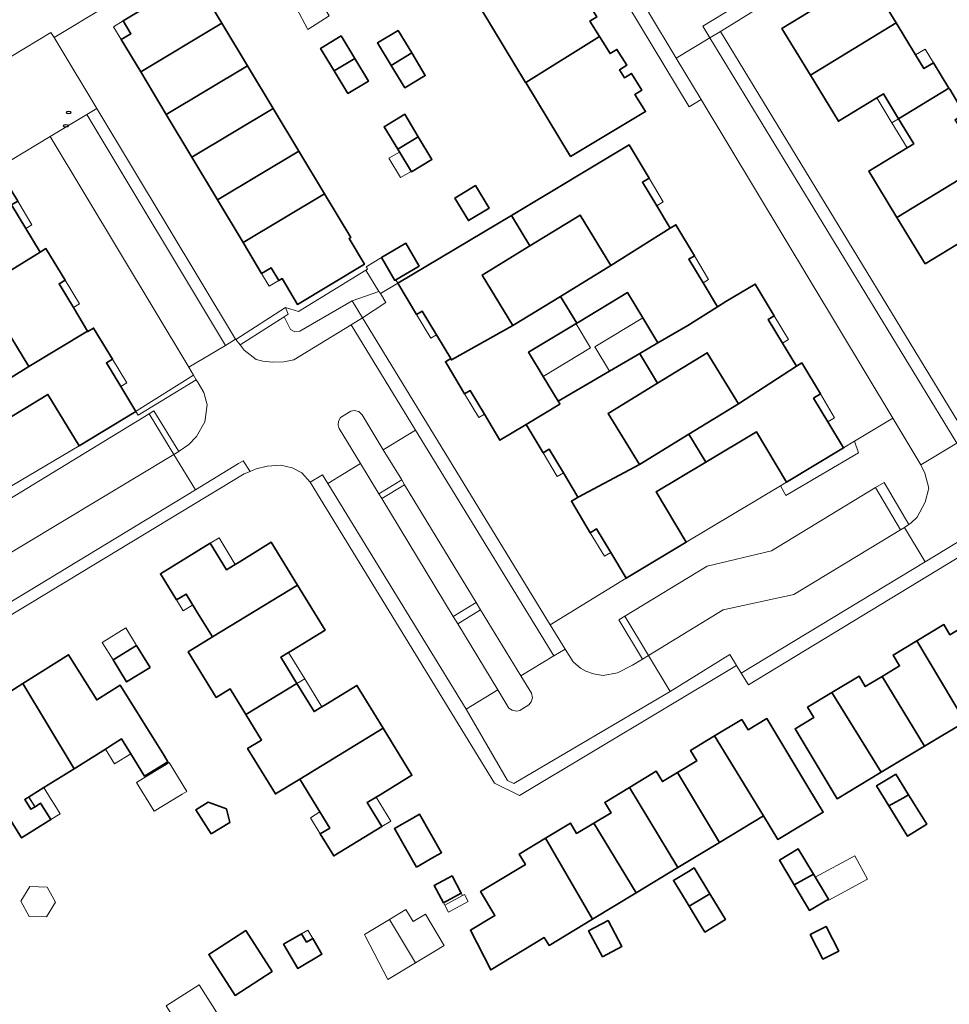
# Model space of a CAD drawing. Extents: x 147051 to 149075, y 463071 to 465537.
# Tile 29 of 229: x 147567 to 147668, y 463888 to 463994. Entities that reach past the tile are written whole.
import ezdxf

# ---------------------------------------------------------------- set-up
doc = ezdxf.new("R2010")
doc.units = 0
doc.header["$LTSCALE"] = 0.5
doc.layers.get('0').update_dxf_attribs({"linetype": 'CONTINUOUS'})
for name, color, linetype, lineweight in [('B-PV-GR-BEPLANTING_CULTUUR_BODEMBEDEKKER-GV', 252, 'CONTINUOUS', 18), ('B-PV-GR-BEPLANTING_CULTUUR_HEESTERS-GV', 252, 'CONTINUOUS', 18), ('B-PV-GR-GROENVOORZIENING-GV', 252, 'CONTINUOUS', 18), ('B-PV-IE-MEUBILAIR-S', 252, 'CONTINUOUS', 25), ('B-PV-IE-TERREINAFSCHEIDING_KUNSTMATIG_HEKWERK-G', 252, 'CONTINUOUS', 18), ('B-PV-OG-BEBOUWING-GV', 6, 'CONTINUOUS', 35), ('B-PV-OG-BEBOUWING_LUIFEL-GV', 6, 'CONTINUOUS', 18), ('B-PV-OG-TERREIN_ERF-GV', 252, 'CONTINUOUS', 18), ('B-PV-VH-OPENVERHARDING_BETONSTRAATSTEEN-GV', 252, 'CONTINUOUS', 18), ('B-PV-VH-OPENVERHARDING_SIERBESTRATING-GV', 252, 'CONTINUOUS', 18), ('B-PV-VH-OPENVERHARDING_STRAATBAKSTEEN-GV', 252, 'CONTINUOUS', 18), ('B-PV-VH-OPENVERHARDING_TEGEL-GV', 252, 'CONTINUOUS', 18), ('N-PV-OG-BEBOUWING-GV', 6, 'CONTINUOUS', 25)]:
    doc.layers.add(name, color=color, linetype=linetype, lineweight=lineweight)

# ---------------------------------------------------------------- blocks, each defined once
blk = doc.blocks.new('SIE-MEUBILAIR_PUT-SO')
blk.add_ellipse((0, 0), major_axis=(1.25, 0), ratio=0.54)

msp = doc.modelspace()

# ---------------------------------------------------------------- linework, layer by layer
at = {"layer": 'B-PV-GR-BEPLANTING_CULTUUR_BODEMBEDEKKER-GV', "flags": 128}
for points in [[(147573.88, 463948.527), (147562.919, 463942.055), (147557.182, 463938.578), (147556.53, 463938.182), (147557.143, 463937.161), (147581.448, 463951.982), (147581.947, 463952.286), (147584.639, 463947.908), (147584.685, 463947.936), (147585.728, 463948.645), (147586.541, 463949.512), (147587.452, 463951.121), (147587.714, 463952.953), (147587.358, 463954.272), (147586.738, 463955.294), (147586.529, 463955.639), (147580.241, 463951.828), (147579.988, 463952.23)], [(147586.226, 463956.139), (147580.137, 463952.32), (147579.988, 463952.23), (147580.241, 463951.828), (147586.529, 463955.639)], [(147606.221, 463943.337), (147608.683, 463944.834), (147606.699, 463948.099), (147604.408, 463951.868), (147604.063, 463952.231), (147603.559, 463952.312), (147603.18, 463952.266), (147602.09, 463951.589), (147601.861, 463951.187), (147601.815, 463950.763), (147601.945, 463950.382), (147604.238, 463946.605)], [(147608.992, 463944.326), (147606.529, 463942.829), (147614.248, 463930.114), (147616.712, 463931.624)], [(147621.418, 463919.983), (147622.404, 463920.579), (147622.657, 463920.901), (147622.783, 463921.348), (147622.668, 463921.842), (147621.529, 463923.698), (147621.521, 463923.712), (147617.199, 463930.823), (147614.734, 463929.313), (147619.053, 463922.198), (147620.225, 463920.235), (147620.615, 463920.005), (147621.12, 463919.891)]]:
    msp.add_lwpolyline(points, close=True, dxfattribs=at)
at = {"layer": 'B-PV-GR-BEPLANTING_CULTUUR_HEESTERS-GV', "flags": 128}
for points in [[(147570.8, 464001.746), (147564.677, 463998.115), (147564.083, 463997.682), (147562.811, 463996.694), (147562.835, 463996.655), (147565.054, 463992.969), (147566.484, 463990.633), (147566.573, 463990.487), (147570.841, 463993.091), (147571.196, 463992.536), (147576.709, 463995.853), (147574.874, 463999.229), (147572.793, 464002.541), (147572.616, 464002.823)], [(147607.961, 463966.356), (147606.518, 463968.825), (147604.842, 463967.819), (147604.943, 463967.674), (147605.004, 463967.565), (147604.816, 463967.451), (147606.208, 463965.17), (147606.41, 463964.942), (147608.275, 463966.056), (147608.064, 463966.417)], [(147597.549, 463963.016), (147596.164, 463963.423), (147596.45, 463962.712), (147596.012, 463962.438), (147596.684, 463961.045), (147597.174, 463960.799), (147597.684, 463960.884), (147603.332, 463964.158), (147606.208, 463965.17), (147604.816, 463967.451)], [(147606.208, 463965.17), (147603.332, 463964.158), (147604.442, 463962.316), (147606.987, 463963.978), (147606.41, 463964.942)], [(147597.684, 463960.884), (147597.174, 463960.799), (147596.684, 463961.045), (147596.012, 463962.438), (147591.243, 463959.412), (147591.689, 463958.841), (147592.985, 463957.835), (147593.707, 463957.631), (147594.729, 463957.527), (147595.968, 463957.562), (147597.059, 463957.793), (147603.228, 463961.572), (147604.442, 463962.316), (147603.332, 463964.158)], [(147634.661, 463925.527), (147632.097, 463929.757), (147632.735, 463930.143), (147641.642, 463935.541), (147648.564, 463937.199), (147659.801, 463944.009), (147660.713, 463944.561), (147663.377, 463940.027), (147663.643, 463940.202), (147664.288, 463940.83), (147665.131, 463942.456), (147665.553, 463943.962), (147665.123, 463945.583), (147664.686, 463946.482), (147661.663, 463951.502), (147657.537, 463949.016), (147657.952, 463947.771), (147650.13, 463943.158), (147649.531, 463944.219), (147639.384, 463938.118), (147632.9, 463934.242), (147624.714, 463929.228), (147626.323, 463926.602), (147627.18, 463925.238), (147627.983, 463924.527), (147628.545, 463924.217), (147629.359, 463923.919), (147630.428, 463923.743), (147631.961, 463924.053), (147633.567, 463924.867)], [(147650.179, 463944.609), (147649.531, 463944.219), (147650.13, 463943.158), (147657.952, 463947.771), (147657.537, 463949.016), (147656.35, 463948.298)]]:
    msp.add_lwpolyline(points, close=True, dxfattribs=at)
at = {"layer": 'B-PV-GR-GROENVOORZIENING-GV', "flags": 128}
msp.add_lwpolyline([(147590.796, 463959.982), (147591.243, 463959.412), (147596.012, 463962.438), (147596.45, 463962.712), (147596.164, 463963.423)], close=True, dxfattribs=at)
at = {"layer": 'B-PV-IE-TERREINAFSCHEIDING_KUNSTMATIG_HEKWERK-G', "flags": 128}
msp.add_lwpolyline([(147571.196, 463992.536), (147576.709, 463995.853)], dxfattribs=at)
at = {"layer": 'B-PV-OG-BEBOUWING-GV', "flags": 128}
for points in [[(147660.01, 463997.427), (147659.02, 463999.053), (147660.062, 463999.687), (147659.906, 463999.939), (147663.807, 464002.348), (147662.195, 464004.934), (147658.338, 464002.478), (147652.891, 463999.195), (147654.55, 463996.471), (147649.7, 463993.516), (147652.764, 463988.486), (147662.021, 463994.125)], [(147617.319, 463995.506), (147622.055, 463987.702), (147622.057, 463987.7), (147630.026, 463992.642), (147628.984, 463994.323), (147629.72, 463994.779), (147628.693, 463996.435), (147627.948, 463995.974), (147627.41, 463996.841), (147628.11, 463997.274), (147626.976, 463999.103), (147626.279, 463998.671), (147625.236, 464000.353)], [(147589.278, 463994.091), (147586.336, 463998.98), (147578.626, 463994.34), (147579.468, 463992.951), (147578.438, 463992.328), (147580.531, 463988.841)], [(147580.531, 463988.841), (147583.293, 463984.237), (147592.046, 463989.492), (147589.278, 463994.091)], [(147659.929, 463986.036), (147660.643, 463986.471), (147662.279, 463983.783), (147667.715, 463987.095), (147666.043, 463989.83), (147665.018, 463989.206), (147664.123, 463990.674), (147662.021, 463994.125), (147652.764, 463988.486), (147655.791, 463983.515)], [(147608.291, 463993.314), (147606.066, 463991.969), (147607.536, 463989.537), (147609.761, 463990.882)], [(147602.16, 463992.721), (147599.935, 463991.376), (147601.405, 463988.945), (147603.63, 463990.29)], [(147626.895, 463979.727), (147634.993, 463984.565), (147633.844, 463986.418), (147634.579, 463986.874), (147633.46, 463988.677), (147632.722, 463988.219), (147632.191, 463989.075), (147632.964, 463989.554), (147631.899, 463991.271), (147631.161, 463990.813), (147630.026, 463992.642), (147622.057, 463987.7)], [(147609.006, 463987.106), (147611.231, 463988.451), (147609.761, 463990.882), (147607.536, 463989.537)], [(147602.874, 463986.513), (147605.1, 463987.858), (147603.63, 463990.29), (147601.405, 463988.945)], [(147592.046, 463989.492), (147583.293, 463984.237), (147586.055, 463979.634), (147594.814, 463984.892)], [(147669.273, 463982.22), (147668.379, 463983.689), (147669.412, 463984.318), (147668.787, 463985.341), (147667.792, 463986.969), (147667.715, 463987.095), (147662.279, 463983.783), (147663.915, 463981.098), (147663.201, 463980.664), (147659.064, 463978.143), (147662.101, 463973.157), (147671.359, 463978.796)], [(147594.814, 463984.892), (147586.055, 463979.634), (147588.817, 463975.03), (147597.583, 463980.293)], [(147608.253, 463980.498), (147610.478, 463981.843), (147609.008, 463984.274), (147606.783, 463982.929)], [(147608.253, 463980.498), (147609.723, 463978.066), (147611.948, 463979.411), (147610.478, 463981.843)], [(147588.817, 463975.03), (147591.579, 463970.427), (147600.351, 463975.693), (147597.583, 463980.293)], [(147635.366, 463977.383), (147633.223, 463980.969), (147620.516, 463973.373), (147622.505, 463970.088), (147627.931, 463973.407), (147631.259, 463967.966), (147637.633, 463971.996), (147636.194, 463974.404), (147634.651, 463976.95)], [(147554.846, 463972.087), (147552.881, 463970.909), (147554.825, 463967.724), (147560.207, 463970.947), (147563.43, 463965.565), (147569.676, 463969.408), (147568.152, 463971.947), (147566.609, 463974.493), (147567.261, 463974.888), (147565.197, 463978.291), (147561.164, 463975.845), (147561.163, 463975.847)], [(147665.155, 463968.143), (147669.279, 463970.654), (147669.981, 463971.082), (147671.617, 463968.396), (147671.685, 463968.285), (147677.142, 463971.609), (147675.402, 463974.466), (147674.377, 463973.842), (147673.482, 463975.31), (147671.359, 463978.796), (147662.101, 463973.157)], [(147616.633, 463976.588), (147614.408, 463975.243), (147615.877, 463972.812), (147618.102, 463974.157)], [(147593.569, 463967.111), (147594.594, 463967.727), (147595.428, 463966.338), (147595.782, 463966.551), (147597.45, 463963.773), (147604.669, 463968.107), (147603, 463970.886), (147603.179, 463970.994), (147600.351, 463975.693), (147591.579, 463970.427)], [(147610.298, 463962.672), (147610.904, 463963.039), (147612.446, 463960.494), (147613.977, 463957.931), (147614.05, 463957.786), (147620.676, 463961.493), (147617.348, 463966.934), (147622.505, 463970.088), (147620.516, 463973.373), (147608.275, 463966.056)], [(147625.808, 463964.632), (147627.562, 463961.735), (147627.813, 463961.887), (147633.039, 463965.041), (147634.682, 463962.32), (147636.317, 463959.612), (147639.561, 463961.507), (147642.732, 463963.524), (147641.191, 463966.101), (147639.648, 463968.647), (147640.262, 463969.019), (147638.265, 463972.359), (147637.633, 463971.996), (147631.259, 463967.966)], [(147573.265, 463963.429), (147571.722, 463965.974), (147572.375, 463966.37), (147570.304, 463969.788), (147569.676, 463969.408), (147563.43, 463965.565), (147558.093, 463962.369), (147559.973, 463959.289), (147565.144, 463962.47), (147568.458, 463957.083), (147574.792, 463960.885)], [(147610.583, 463967.889), (147609.139, 463970.358), (147606.518, 463968.825), (147607.961, 463966.356), (147608.064, 463966.417)], [(147634.443, 463958.315), (147636.291, 463955.29), (147641.635, 463958.559), (147645.018, 463953.03), (147651.256, 463957.115), (147649.772, 463959.599), (147648.229, 463962.145), (147648.87, 463962.533), (147646.818, 463965.967), (147643.652, 463964.074), (147642.732, 463963.524), (147639.561, 463961.507), (147636.317, 463959.612), (147634.355, 463958.465)], [(147615.464, 463954.115), (147616.06, 463954.476), (147617.602, 463951.931), (147619.284, 463949.117), (147622.121, 463950.812), (147625.753, 463953.013), (147625.728, 463953.054), (147625.563, 463953.326), (147623.94, 463956.008), (147622.377, 463958.604), (147627.562, 463961.735), (147625.808, 463964.632), (147620.676, 463961.493), (147614.05, 463957.786), (147613.977, 463957.931), (147613.391, 463957.581), (147613.465, 463957.458)], [(147578.374, 463954.919), (147576.831, 463957.464), (147577.484, 463957.859), (147575.451, 463961.215), (147574.823, 463960.835), (147574.792, 463960.885), (147568.458, 463957.083), (147563.268, 463953.891), (147565.153, 463950.803), (147570.527, 463954.06), (147573.88, 463948.527), (147579.988, 463952.23)], [(147622.121, 463950.812), (147623.943, 463947.764), (147624.592, 463948.157), (147626.134, 463945.612), (147627.658, 463943.062), (147627.708, 463942.979), (147634.323, 463946.487), (147630.94, 463952.016), (147636.291, 463955.29), (147634.443, 463958.315), (147634.355, 463958.465), (147631.103, 463956.564), (147625.563, 463953.326), (147625.728, 463953.054), (147625.753, 463953.013)], [(147651.839, 463957.464), (147651.256, 463957.115), (147645.018, 463953.03), (147639.671, 463949.759), (147641.506, 463946.756), (147646.95, 463950.01), (147650.179, 463944.609), (147656.35, 463948.298), (147654.661, 463951.123), (147653.118, 463953.669), (147653.845, 463954.109)], [(147629.021, 463939.151), (147629.699, 463939.562), (147631.241, 463937.017), (147632.9, 463934.242), (147639.384, 463938.118), (147636.139, 463943.547), (147641.506, 463946.756), (147639.671, 463949.759), (147634.323, 463946.487), (147627.708, 463942.979), (147626.989, 463942.55)], [(147584.392, 463931.897), (147585.426, 463932.53), (147586.448, 463930.862), (147586.485, 463930.801), (147588.259, 463927.903), (147597.444, 463933.496), (147594.618, 463938.112), (147591.144, 463935.985), (147590.735, 463935.735), (147589.787, 463935.154), (147588.036, 463938.014), (147582.661, 463934.724)], [(147591.868, 463919.533), (147597.381, 463922.886), (147595.652, 463925.71), (147596.49, 463926.223), (147596.903, 463926.476), (147600.422, 463928.63), (147597.444, 463933.496), (147588.259, 463927.903), (147585.667, 463926.316), (147588.682, 463921.39), (147590.172, 463922.302)], [(147669.708, 463929.29), (147667.806, 463928.148), (147667.152, 463929.238), (147664.24, 463927.49), (147669.461, 463918.76), (147674.23, 463921.623)], [(147581.542, 463924.615), (147580.091, 463926.983), (147577.55, 463925.427), (147579.001, 463923.059)], [(147665.067, 463916.122), (147669.461, 463918.76), (147664.24, 463927.49), (147661.687, 463925.957), (147662.393, 463924.78), (147660.524, 463923.658)], [(147567.813, 463922.893), (147573.338, 463913.697), (147576.731, 463915.819), (147577.179, 463916.099), (147578.067, 463916.654), (147578.475, 463916.909), (147579.455, 463915.306), (147580.924, 463912.904), (147583.462, 463914.458), (147583.055, 463915.122), (147581.632, 463917.412), (147578.321, 463922.706), (147575.788, 463921.122), (147572.75, 463925.98)], [(147563.083, 463919.614), (147565.841, 463915.203), (147563.127, 463913.507), (147567.679, 463906.228), (147570.84, 463908.204), (147569.733, 463909.974), (147569.14, 463909.602), (147568.692, 463909.321), (147568.031, 463910.379), (147570.071, 463911.655), (147573.338, 463913.697), (147567.813, 463922.893), (147562.964, 463919.804)], [(147597.684, 463912.584), (147606.678, 463918.065), (147603.854, 463922.679), (147600.489, 463920.619), (147600.077, 463920.366), (147599.238, 463919.853), (147597.381, 463922.886), (147591.868, 463919.533), (147593.547, 463916.789), (147592.057, 463915.877), (147595.058, 463910.976)], [(147660.524, 463923.658), (147658.684, 463922.554), (147658.012, 463923.674), (147655.099, 463921.925), (147660.415, 463913.329), (147665.067, 463916.122)], [(147655.099, 463921.925), (147652.459, 463920.341), (147653.132, 463919.221), (147651.12, 463918.013), (147655.649, 463910.468), (147660.415, 463913.329)], [(147647.723, 463908.624), (147649.268, 463906.067), (147654.151, 463909.018), (147652.606, 463911.575), (147648.054, 463919.106), (147646.043, 463917.891), (147645.371, 463919.004), (147642.438, 463917.231)], [(147597.684, 463912.584), (147599.858, 463909.031), (147600.921, 463907.297), (147599.899, 463906.671), (147601.358, 463904.286), (147606.53, 463907.452), (147604.948, 463910.039), (147605.929, 463910.639), (147606.354, 463910.899), (147609.78, 463912.996), (147606.678, 463918.065)], [(147642.438, 463917.231), (147639.842, 463915.662), (147640.514, 463914.55), (147638.433, 463913.292), (147642.98, 463905.758), (147647.723, 463908.624)], [(147638.482, 463903.039), (147642.98, 463905.758), (147638.433, 463913.292), (147636.8, 463912.305), (147636.128, 463913.417), (147633.253, 463911.68)], [(147661.967, 463913.114), (147661.514, 463912.833), (147659.9, 463911.834), (147661.235, 463909.678), (147662.798, 463910.562), (147663.354, 463910.876)], [(147633.966, 463900.31), (147638.482, 463903.039), (147633.253, 463911.68), (147630.59, 463910.071), (147631.263, 463908.958), (147629.41, 463907.839)], [(147588.12, 463906.665), (147590.131, 463907.908), (147589.78, 463909.366), (147587.796, 463910.081), (147586.491, 463909.246)], [(147662.798, 463910.562), (147661.235, 463909.678), (147662.9, 463906.991), (147663.245, 463906.434), (147665.312, 463907.715), (147663.354, 463910.876)], [(147610.278, 463903.084), (147612.202, 463904.188), (147612.989, 463904.64), (147610.602, 463908.798), (147609.815, 463908.346), (147607.892, 463907.242)], [(147629.268, 463897.471), (147633.966, 463900.31), (147629.41, 463907.839), (147627.548, 463906.714), (147626.876, 463907.826), (147624.194, 463906.205)], [(147624.194, 463906.205), (147621.347, 463904.485), (147622.02, 463903.372), (147617.184, 463900.45), (147618.741, 463897.874), (147616.088, 463896.27), (147618.283, 463892), (147624.061, 463895.493), (147624.577, 463894.636), (147629.268, 463897.471)], [(147651.017, 463901.186), (147653.086, 463902.339), (147651.465, 463905.042), (147649.434, 463903.824)], [(147641.911, 463900.22), (147640.219, 463903.002), (147639.605, 463902.628), (147637.993, 463901.648), (147639.361, 463899.399), (147639.685, 463898.866), (147641.19, 463899.782)], [(147614.11, 463902.14), (147612.194, 463901.111), (147613.193, 463899.249), (147615.109, 463900.278)], [(147651.017, 463901.186), (147652.678, 463898.417), (147654.708, 463899.635), (147653.086, 463902.339)], [(147641.377, 463896.084), (147643.603, 463897.438), (147641.911, 463900.22), (147641.19, 463899.782), (147639.685, 463898.866), (147640.989, 463896.722)], [(147630.337, 463893.402), (147632.428, 463894.51), (147630.938, 463897.321), (147628.847, 463896.214)], [(147594.721, 463891.827), (147591.867, 463896.244), (147587.878, 463893.666), (147590.733, 463889.25)], [(147654.113, 463893.159), (147655.747, 463893.999), (147655.827, 463894.04), (147654.468, 463896.685), (147654.389, 463896.644), (147652.754, 463895.804)], [(147598.417, 463895.001), (147597.883, 463895.907), (147595.95, 463894.768), (147597.483, 463892.167), (147600.086, 463893.701), (147599.087, 463895.396)]]:
    msp.add_lwpolyline(points, close=True, dxfattribs=at)
at = {"layer": 'B-PV-OG-BEBOUWING_LUIFEL-GV', "flags": 128}
for points in [[(147600.872, 463994.879), (147599.519, 463997.129), (147597.294, 463995.784), (147598.57, 463993.428)], [(147578.438, 463992.328), (147579.468, 463992.951), (147578.626, 463994.34), (147577.597, 463993.716)], [(147665.018, 463989.206), (147666.043, 463989.83), (147665.148, 463991.299), (147664.123, 463990.674)], [(147659.929, 463986.036), (147661.566, 463983.349), (147662.279, 463983.783), (147660.643, 463986.471)], [(147663.201, 463980.664), (147663.915, 463981.098), (147662.279, 463983.783), (147661.566, 463983.349)], [(147609.694, 463978.114), (147608.434, 463980.199), (147607.311, 463979.539), (147608.547, 463977.439)], [(147634.651, 463976.95), (147636.194, 463974.404), (147636.896, 463974.824), (147635.366, 463977.383)], [(147566.609, 463974.493), (147568.152, 463971.947), (147568.803, 463972.342), (147567.261, 463974.888)], [(147639.648, 463968.647), (147641.191, 463966.101), (147641.792, 463966.46), (147640.262, 463969.019)], [(147594.402, 463965.722), (147595.428, 463966.338), (147594.594, 463967.727), (147593.569, 463967.111)], [(147572.375, 463966.37), (147571.722, 463965.974), (147573.265, 463963.429), (147573.917, 463963.824)], [(147611.823, 463960.121), (147612.446, 463960.494), (147610.904, 463963.039), (147610.298, 463962.672)], [(147631.103, 463956.564), (147634.355, 463958.465), (147636.317, 463959.612), (147634.682, 463962.32), (147629.512, 463959.198)], [(147648.229, 463962.145), (147649.772, 463959.599), (147650.4, 463959.974), (147648.87, 463962.533)], [(147623.94, 463956.008), (147629.054, 463959.078), (147627.515, 463961.688), (147622.377, 463958.604)], [(147576.831, 463957.464), (147578.374, 463954.919), (147579.026, 463955.314), (147577.484, 463957.859)], [(147616.989, 463951.564), (147617.602, 463951.931), (147616.06, 463954.476), (147615.464, 463954.115)], [(147653.118, 463953.669), (147654.661, 463951.123), (147655.375, 463951.55), (147653.845, 463954.109)], [(147625.468, 463945.214), (147626.134, 463945.612), (147624.592, 463948.157), (147623.943, 463947.764)], [(147590.735, 463935.735), (147588.985, 463938.595), (147588.036, 463938.014), (147589.787, 463935.154)], [(147630.545, 463936.601), (147631.241, 463937.017), (147629.699, 463939.562), (147629.021, 463939.151)], [(147586.14, 463931.363), (147585.426, 463932.53), (147584.392, 463931.897), (147585.106, 463930.729)], [(147578.93, 463928.879), (147576.389, 463927.323), (147577.55, 463925.427), (147580.091, 463926.983)], [(147597.381, 463922.886), (147598.219, 463923.399), (147596.49, 463926.223), (147595.652, 463925.71)], [(147600.077, 463920.366), (147598.219, 463923.399), (147597.381, 463922.886), (147599.238, 463919.853)], [(147579.455, 463915.306), (147578.475, 463916.909), (147576.731, 463915.819), (147577.718, 463914.239)], [(147582, 463909.111), (147584.996, 463910.949), (147585.493, 463911.254), (147583.587, 463914.364), (147583.089, 463914.058), (147580.839, 463912.679), (147580.092, 463912.221)], [(147569.733, 463909.974), (147570.84, 463908.204), (147571.838, 463908.828), (147571.256, 463909.758), (147570.806, 463910.479), (147570.071, 463911.655), (147568.031, 463910.379), (147568.692, 463909.321)], [(147606.53, 463907.452), (147607.512, 463908.053), (147605.929, 463910.639), (147604.948, 463910.039)], [(147599.899, 463906.671), (147600.92, 463907.297), (147599.858, 463909.031), (147598.837, 463908.405)], [(147657.549, 463904.305), (147653.288, 463902.003), (147654.766, 463899.538), (147658.914, 463901.779)], [(147568.494, 463897.778), (147570.352, 463897.723), (147571.329, 463899.305), (147570.448, 463900.942), (147568.589, 463900.997), (147567.612, 463899.415)], [(147613.193, 463899.249), (147613.33, 463898.994), (147615.247, 463900.022), (147615.109, 463900.278)], [(147613.737, 463898.234), (147615.871, 463899.378), (147615.463, 463900.138), (147615.247, 463900.022), (147613.33, 463898.994)], [(147609.144, 463898.526), (147607.358, 463897.451), (147610.171, 463892.777), (147611.958, 463893.853), (147612.245, 463894.025), (147613.258, 463894.635), (147613.202, 463894.729), (147611.266, 463897.998), (147609.937, 463897.21)], [(147607.358, 463897.451), (147604.667, 463895.831), (147604.744, 463895.683), (147607.194, 463890.984), (147610.171, 463892.777)], [(147599.087, 463895.396), (147598.553, 463896.302), (147597.883, 463895.907), (147598.417, 463895.001)], [(147586.855, 463890.383), (147583.292, 463888.127), (147585.404, 463884.792), (147588.967, 463887.048)]]:
    msp.add_lwpolyline(points, close=True, dxfattribs=at)
at = {"layer": 'B-PV-OG-TERREIN_ERF-GV', "flags": 128}
for points in [[(147576.709, 463995.853), (147571.196, 463992.536), (147571.835, 463991.469), (147575.797, 463984.889), (147590.772, 463960.023), (147590.796, 463959.982), (147596.164, 463963.423), (147597.549, 463963.016), (147604.816, 463967.451), (147605.004, 463967.565), (147604.943, 463967.674), (147604.842, 463967.819), (147606.518, 463968.825), (147609.139, 463970.358), (147610.583, 463967.889), (147608.064, 463966.417), (147608.275, 463966.056), (147620.516, 463973.373), (147633.223, 463980.969), (147635.366, 463977.383), (147634.651, 463976.95), (147636.194, 463974.404), (147637.633, 463971.996), (147638.265, 463972.359), (147640.262, 463969.019), (147639.648, 463968.647), (147641.191, 463966.101), (147642.732, 463963.524), (147643.652, 463964.074), (147646.818, 463965.967), (147648.87, 463962.533), (147648.229, 463962.145), (147649.772, 463959.599), (147651.256, 463957.115), (147651.839, 463957.464), (147653.845, 463954.109), (147653.118, 463953.669), (147654.661, 463951.123), (147656.35, 463948.298), (147657.537, 463949.016), (147661.663, 463951.502), (147640.973, 463985.849), (147639.703, 463985.084), (147631.698, 463998.35)], [(147660.01, 463997.427), (147662.021, 463994.125), (147664.123, 463990.674), (147665.018, 463989.206), (147666.043, 463989.83), (147667.715, 463987.095), (147667.792, 463986.969)], [(147647.512, 463995.921), (147643.061, 463993.21), (147669.686, 463949.501)], [(147669.279, 463970.654), (147665.155, 463968.143), (147662.101, 463973.157), (147659.064, 463978.143), (147663.201, 463980.664), (147663.915, 463981.098), (147662.279, 463983.783), (147660.643, 463986.471), (147659.929, 463986.036), (147655.791, 463983.515), (147652.764, 463988.486), (147649.7, 463993.516), (147654.55, 463996.471)], [(147629.72, 463994.779), (147628.984, 463994.323), (147630.026, 463992.642), (147631.161, 463990.813), (147631.899, 463991.271), (147632.964, 463989.554), (147632.191, 463989.075), (147632.722, 463988.219), (147633.46, 463988.677), (147634.579, 463986.874), (147633.844, 463986.418), (147634.993, 463984.565), (147626.895, 463979.727), (147622.057, 463987.7), (147622.055, 463987.702), (147617.319, 463995.506)], [(147566.609, 463974.493), (147568.152, 463971.947), (147569.676, 463969.408), (147570.304, 463969.788), (147572.375, 463966.37), (147571.722, 463965.974), (147573.265, 463963.429), (147574.792, 463960.885), (147574.823, 463960.835), (147575.451, 463961.215), (147577.484, 463957.859), (147576.831, 463957.464), (147578.374, 463954.919), (147579.988, 463952.23), (147580.137, 463952.32), (147586.226, 463956.139), (147585.714, 463956.984), (147570.774, 463981.872), (147566.494, 463979.302)], [(147675.664, 463940.682), (147646.075, 463922.751), (147645.314, 463923.99), (147644.807, 463924.816), (147621.379, 463910.8), (147618.695, 463912.13), (147598.815, 463944.59), (147597.9, 463945.6), (147596.861, 463946.161), (147595.65, 463946.422), (147594.169, 463946.312), (147592.997, 463946.024), (147592.352, 463945.758), (147591.706, 463945.491), (147535.99, 463911.815)], [(147669.461, 463918.76), (147665.067, 463916.122), (147660.415, 463913.329), (147655.649, 463910.468), (147651.12, 463918.013), (147653.132, 463919.221), (147652.459, 463920.341), (147655.099, 463921.925), (147658.012, 463923.674), (147658.684, 463922.554), (147660.524, 463923.658), (147662.393, 463924.78), (147661.687, 463925.957), (147664.24, 463927.49), (147667.152, 463929.238), (147667.806, 463928.148)], [(147562.964, 463919.804), (147567.813, 463922.893), (147572.75, 463925.98), (147575.788, 463921.122), (147578.321, 463922.706), (147581.632, 463917.412), (147583.055, 463915.122), (147583.462, 463914.458), (147580.924, 463912.904), (147579.455, 463915.306), (147578.475, 463916.909), (147578.067, 463916.654), (147577.179, 463916.099), (147576.731, 463915.819), (147573.338, 463913.697), (147570.071, 463911.655), (147568.031, 463910.379), (147568.692, 463909.321), (147569.14, 463909.602), (147569.733, 463909.974), (147570.84, 463908.204), (147567.679, 463906.228), (147563.127, 463913.507)]]:
    msp.add_lwpolyline(points, dxfattribs=at)
for points in [[(147591.579, 463970.427), (147588.817, 463975.03), (147586.055, 463979.634), (147583.293, 463984.237), (147580.531, 463988.841), (147578.438, 463992.328), (147579.468, 463992.951), (147578.626, 463994.34), (147586.336, 463998.98), (147589.278, 463994.091), (147592.046, 463989.492), (147594.814, 463984.892), (147597.583, 463980.293), (147600.351, 463975.693), (147603.179, 463970.994), (147603, 463970.886), (147604.669, 463968.107), (147597.45, 463963.773), (147595.782, 463966.551), (147595.428, 463966.338), (147594.594, 463967.727), (147593.569, 463967.111)], [(147606.066, 463991.969), (147608.291, 463993.314), (147609.761, 463990.882), (147611.231, 463988.451), (147609.006, 463987.106), (147607.536, 463989.537)], [(147599.935, 463991.376), (147602.16, 463992.721), (147603.63, 463990.29), (147605.1, 463987.858), (147602.874, 463986.513), (147601.405, 463988.945)], [(147606.783, 463982.929), (147609.008, 463984.274), (147610.478, 463981.843), (147611.948, 463979.411), (147609.723, 463978.066), (147608.253, 463980.498)], [(147618.102, 463974.157), (147615.877, 463972.812), (147614.408, 463975.243), (147616.633, 463976.588)], [(147617.348, 463966.934), (147620.676, 463961.493), (147625.808, 463964.632), (147631.259, 463967.966), (147627.931, 463973.407), (147622.505, 463970.088)], [(147629.699, 463939.562), (147629.021, 463939.151), (147626.989, 463942.55), (147627.708, 463942.979), (147627.658, 463943.062), (147626.134, 463945.612), (147624.592, 463948.157), (147623.943, 463947.764), (147622.121, 463950.812), (147619.284, 463949.117), (147617.602, 463951.931), (147616.06, 463954.476), (147615.464, 463954.115), (147613.465, 463957.458), (147613.391, 463957.581), (147613.977, 463957.931), (147612.446, 463960.494), (147610.904, 463963.039), (147610.298, 463962.672), (147608.275, 463966.056), (147606.41, 463964.942), (147606.987, 463963.978), (147604.442, 463962.316), (147624.714, 463929.228), (147632.9, 463934.242), (147631.241, 463937.017)], [(147623.94, 463956.008), (147625.563, 463953.326), (147631.103, 463956.564), (147634.355, 463958.465), (147636.317, 463959.612), (147634.682, 463962.32), (147633.039, 463965.041), (147627.813, 463961.887), (147627.562, 463961.735), (147622.377, 463958.604)], [(147563.268, 463953.891), (147568.458, 463957.083), (147565.144, 463962.47), (147559.973, 463959.289), (147554.557, 463955.958), (147557.871, 463950.571)], [(147630.94, 463952.016), (147634.323, 463946.487), (147639.671, 463949.759), (147645.018, 463953.03), (147641.635, 463958.559), (147636.291, 463955.29)], [(147559.642, 463947.462), (147562.919, 463942.055), (147573.88, 463948.527), (147570.527, 463954.06), (147565.153, 463950.803)], [(147639.384, 463938.118), (147649.531, 463944.219), (147650.179, 463944.609), (147646.95, 463950.01), (147641.506, 463946.756), (147636.139, 463943.547)], [(147584.392, 463931.897), (147582.661, 463934.724), (147588.036, 463938.014), (147589.787, 463935.154), (147590.735, 463935.735), (147591.144, 463935.985), (147594.618, 463938.112), (147597.444, 463933.496), (147600.422, 463928.63), (147596.903, 463926.476), (147596.49, 463926.223), (147595.652, 463925.71), (147597.381, 463922.886), (147599.238, 463919.853), (147600.077, 463920.366), (147600.489, 463920.619), (147603.854, 463922.679), (147606.678, 463918.065), (147609.78, 463912.996), (147606.354, 463910.899), (147605.929, 463910.639), (147604.948, 463910.039), (147606.53, 463907.452), (147601.358, 463904.286), (147599.899, 463906.671), (147600.921, 463907.297), (147599.858, 463909.031), (147597.684, 463912.584), (147595.058, 463910.976), (147592.057, 463915.877), (147593.547, 463916.789), (147591.868, 463919.533), (147590.172, 463922.302), (147588.682, 463921.39), (147585.667, 463926.316), (147588.259, 463927.903), (147586.485, 463930.801), (147586.448, 463930.862), (147585.426, 463932.53)], [(147581.542, 463924.615), (147579.001, 463923.059), (147577.55, 463925.427), (147580.091, 463926.983)], [(147629.268, 463897.471), (147624.577, 463894.636), (147624.061, 463895.493), (147618.283, 463892), (147616.088, 463896.27), (147618.741, 463897.874), (147617.184, 463900.45), (147622.02, 463903.372), (147621.347, 463904.485), (147624.194, 463906.205), (147626.876, 463907.826), (147627.548, 463906.714), (147629.41, 463907.839), (147631.263, 463908.958), (147630.59, 463910.071), (147633.253, 463911.68), (147636.128, 463913.417), (147636.8, 463912.305), (147638.433, 463913.292), (147640.514, 463914.55), (147639.842, 463915.662), (147642.438, 463917.231), (147645.371, 463919.004), (147646.043, 463917.891), (147648.054, 463919.106), (147652.606, 463911.575), (147654.151, 463909.018), (147649.268, 463906.067), (147647.723, 463908.624), (147642.98, 463905.758), (147638.482, 463903.039), (147633.966, 463900.31)], [(147661.235, 463909.678), (147659.9, 463911.834), (147661.514, 463912.833), (147661.967, 463913.114), (147663.354, 463910.876), (147665.312, 463907.715), (147663.245, 463906.434), (147662.9, 463906.991)], [(147588.12, 463906.665), (147586.491, 463909.246), (147587.796, 463910.081), (147589.78, 463909.366), (147590.131, 463907.908)], [(147610.278, 463903.084), (147607.892, 463907.242), (147609.815, 463908.346), (147610.602, 463908.798), (147612.989, 463904.64), (147612.202, 463904.188)], [(147651.017, 463901.186), (147649.434, 463903.824), (147651.465, 463905.042), (147653.086, 463902.339), (147654.708, 463899.635), (147652.678, 463898.417)], [(147639.685, 463898.866), (147639.361, 463899.399), (147637.993, 463901.648), (147639.605, 463902.628), (147640.219, 463903.002), (147641.911, 463900.22), (147643.603, 463897.438), (147641.377, 463896.084), (147640.989, 463896.722)], [(147613.193, 463899.249), (147612.194, 463901.111), (147614.11, 463902.14), (147615.109, 463900.278)], [(147630.337, 463893.402), (147628.847, 463896.214), (147630.938, 463897.321), (147632.428, 463894.51)], [(147594.721, 463891.827), (147590.733, 463889.25), (147587.878, 463893.666), (147591.867, 463896.244)], [(147654.113, 463893.159), (147652.754, 463895.804), (147654.389, 463896.644), (147654.468, 463896.685), (147655.827, 463894.04), (147655.747, 463893.999)], [(147599.087, 463895.396), (147600.086, 463893.701), (147597.483, 463892.167), (147595.95, 463894.768), (147597.883, 463895.907), (147598.417, 463895.001)]]:
    msp.add_lwpolyline(points, close=True, dxfattribs=at)
at = {"layer": 'B-PV-VH-OPENVERHARDING_BETONSTRAATSTEEN-GV', "flags": 128}
for points in [[(147664.686, 463946.482), (147668.558, 463948.814), (147641.933, 463992.523), (147638.279, 463990.322), (147640.973, 463985.849), (147661.663, 463951.502)], [(147570.774, 463981.872), (147585.714, 463956.984), (147589.661, 463959.354), (147574.721, 463984.241)], [(147559.683, 463932.93), (147584.121, 463947.598), (147581.448, 463951.982), (147557.143, 463937.161)], [(147610.187, 463950.215), (147606.699, 463948.099), (147608.683, 463944.834), (147608.992, 463944.326), (147616.712, 463931.624), (147617.199, 463930.823), (147621.521, 463923.712), (147621.529, 463923.698), (147625.106, 463925.865)], [(147586.457, 463943.785), (147584.121, 463947.598), (147559.683, 463932.93), (147559.629, 463932.897), (147561.991, 463928.962)], [(147604.238, 463946.605), (147600.72, 463944.47), (147615.634, 463920.127), (147619.053, 463922.198), (147614.734, 463929.313), (147614.248, 463930.114), (147606.529, 463942.829), (147606.221, 463943.337)], [(147659.801, 463944.009), (147648.564, 463937.199), (147641.642, 463935.541), (147632.735, 463930.143), (147635.299, 463925.912), (147643.344, 463930.832), (147650.995, 463932.501), (147662.501, 463939.474)], [(147650.995, 463932.501), (147643.344, 463930.832), (147635.299, 463925.912), (147637.636, 463922.038), (147644.081, 463925.997), (147644.807, 463924.816), (147645.314, 463923.99), (147665.155, 463936.013), (147662.908, 463939.721), (147662.501, 463939.474)]]:
    msp.add_lwpolyline(points, close=True, dxfattribs=at)
at = {"layer": 'B-PV-VH-OPENVERHARDING_SIERBESTRATING-GV', "flags": 128}
for points in [[(147637.328, 464001.626), (147637.706, 464000.312), (147637.878, 463999.055), (147637.726, 463997.569), (147637.264, 463996.545), (147636.461, 463995.983), (147635.293, 463995.279), (147638.279, 463990.322), (147641.933, 463992.523), (147641.176, 463993.765), (147645.547, 463996.428), (147640.988, 464003.912), (147637.31, 464001.655)], [(147575.797, 463984.889), (147571.835, 463991.469), (147571.196, 463992.536), (147570.841, 463993.091), (147566.573, 463990.487), (147566.484, 463990.633), (147565.287, 463989.901), (147561.497, 463987.625), (147566.494, 463979.302), (147570.774, 463981.872), (147574.721, 463984.241)], [(147591.095, 463946.595), (147591.59, 463946.895), (147592.352, 463945.758), (147592.997, 463946.024), (147594.169, 463946.312), (147595.65, 463946.422), (147596.861, 463946.161), (147597.9, 463945.6), (147598.815, 463944.59), (147600.147, 463945.405), (147600.72, 463944.47), (147604.238, 463946.605), (147601.945, 463950.382), (147601.815, 463950.763), (147601.861, 463951.187), (147602.09, 463951.589), (147603.18, 463952.266), (147603.559, 463952.312), (147604.063, 463952.231), (147604.408, 463951.868), (147606.699, 463948.099), (147610.187, 463950.215), (147603.228, 463961.572), (147597.059, 463957.793), (147595.968, 463957.562), (147594.729, 463957.527), (147593.707, 463957.631), (147592.985, 463957.835), (147591.689, 463958.841), (147591.243, 463959.412), (147590.796, 463959.982), (147590.772, 463960.023), (147589.661, 463959.354), (147585.714, 463956.984), (147586.226, 463956.139), (147586.529, 463955.639), (147586.738, 463955.294), (147587.358, 463954.272), (147587.714, 463952.953), (147587.452, 463951.121), (147586.541, 463949.512), (147585.728, 463948.645), (147584.685, 463947.936), (147584.639, 463947.908), (147584.121, 463947.598), (147586.457, 463943.785)], [(147662.908, 463939.721), (147665.155, 463936.013), (147674.918, 463941.929), (147671.883, 463947.002), (147671.284, 463947.029), (147669.686, 463949.501), (147668.558, 463948.814), (147664.686, 463946.482), (147665.123, 463945.583), (147665.553, 463943.962), (147665.131, 463942.456), (147664.288, 463940.83), (147663.643, 463940.202), (147663.377, 463940.027)], [(147633.567, 463924.867), (147631.961, 463924.053), (147630.428, 463923.743), (147629.359, 463923.919), (147628.545, 463924.217), (147627.983, 463924.527), (147627.18, 463925.238), (147626.323, 463926.602), (147625.106, 463925.865), (147621.529, 463923.698), (147622.668, 463921.842), (147622.783, 463921.348), (147622.657, 463920.901), (147622.404, 463920.579), (147621.418, 463919.983), (147621.12, 463919.891), (147620.615, 463920.005), (147620.225, 463920.235), (147619.053, 463922.198), (147615.634, 463920.127), (147620.11, 463912.423), (147620.771, 463912.1), (147637.636, 463922.038), (147635.299, 463925.912), (147634.661, 463925.527)]]:
    msp.add_lwpolyline(points, close=True, dxfattribs=at)
at = {"layer": 'B-PV-VH-OPENVERHARDING_STRAATBAKSTEEN-GV', "flags": 128}
for points in [[(147645.547, 463996.428), (147641.176, 463993.765), (147641.933, 463992.523), (147643.061, 463993.21), (147647.512, 463995.921), (147642.201, 464004.65), (147629.113, 464026.161), (147628.776, 464026.799), (147628.123, 464027.882), (147626.891, 464027.139), (147640.988, 464003.912)], [(147669.686, 463949.501), (147643.061, 463993.21), (147641.933, 463992.523), (147668.558, 463948.814)], [(147574.721, 463984.241), (147589.661, 463959.354), (147590.772, 463960.023), (147575.797, 463984.889)], [(147626.323, 463926.602), (147624.714, 463929.228), (147604.442, 463962.316), (147603.228, 463961.572), (147610.187, 463950.215), (147625.106, 463925.865)], [(147591.095, 463946.595), (147586.457, 463943.785), (147561.991, 463928.962), (147546.868, 463919.8), (147533.919, 463911.955), (147534.578, 463910.867), (147535.99, 463911.815), (147591.706, 463945.491), (147592.352, 463945.758), (147591.59, 463946.895)], [(147620.771, 463912.1), (147620.11, 463912.423), (147615.634, 463920.127), (147600.72, 463944.47), (147600.147, 463945.405), (147598.815, 463944.59), (147618.695, 463912.13), (147621.379, 463910.8), (147644.807, 463924.816), (147644.081, 463925.997), (147637.636, 463922.038)], [(147608.992, 463944.326), (147608.683, 463944.834), (147606.221, 463943.337), (147606.529, 463942.829)], [(147665.155, 463936.013), (147645.314, 463923.99), (147646.075, 463922.751), (147675.664, 463940.682), (147674.918, 463941.929)], [(147616.712, 463931.624), (147614.248, 463930.114), (147614.734, 463929.313), (147617.199, 463930.823)]]:
    msp.add_lwpolyline(points, close=True, dxfattribs=at)
at = {"layer": 'B-PV-VH-OPENVERHARDING_TEGEL-GV', "flags": 128}
msp.add_lwpolyline([(147631.698, 463998.35), (147639.703, 463985.084), (147640.973, 463985.849), (147638.279, 463990.322), (147635.293, 463995.279)], dxfattribs=at)
for points in [[(147584.639, 463947.908), (147581.947, 463952.286), (147581.448, 463951.982), (147584.121, 463947.598)], [(147660.713, 463944.561), (147659.801, 463944.009), (147662.501, 463939.474), (147662.908, 463939.721), (147663.377, 463940.027)], [(147635.299, 463925.912), (147632.735, 463930.143), (147632.097, 463929.757), (147634.661, 463925.527)]]:
    msp.add_lwpolyline(points, close=True, dxfattribs=at)
at = {"layer": 'N-PV-OG-BEBOUWING-GV', "flags": 128}
msp.add_lwpolyline([(147564.263, 463917.726), (147561.549, 463916.028), (147563.127, 463913.507), (147567.681, 463906.228), (147570.84, 463908.204), (147569.918, 463909.679), (147569.733, 463909.975), (147569.14, 463909.602), (147568.479, 463910.659), (147570.602, 463911.987), (147573.338, 463913.697), (147567.813, 463922.893), (147562.993, 463919.822), (147562.964, 463919.804)], close=True, dxfattribs=at)

# ---------------------------------------------------------------- block references
at = {"layer": 'B-PV-IE-MEUBILAIR-S', "xscale": 0.2, "yscale": 0.2, "zscale": 0.2}
for p in [(147572.762, 463984.464), (147572.469, 463983.03)]:
    msp.add_blockref('SIE-MEUBILAIR_PUT-SO', p, dxfattribs=at)

doc.saveas('drawing.dxf')
